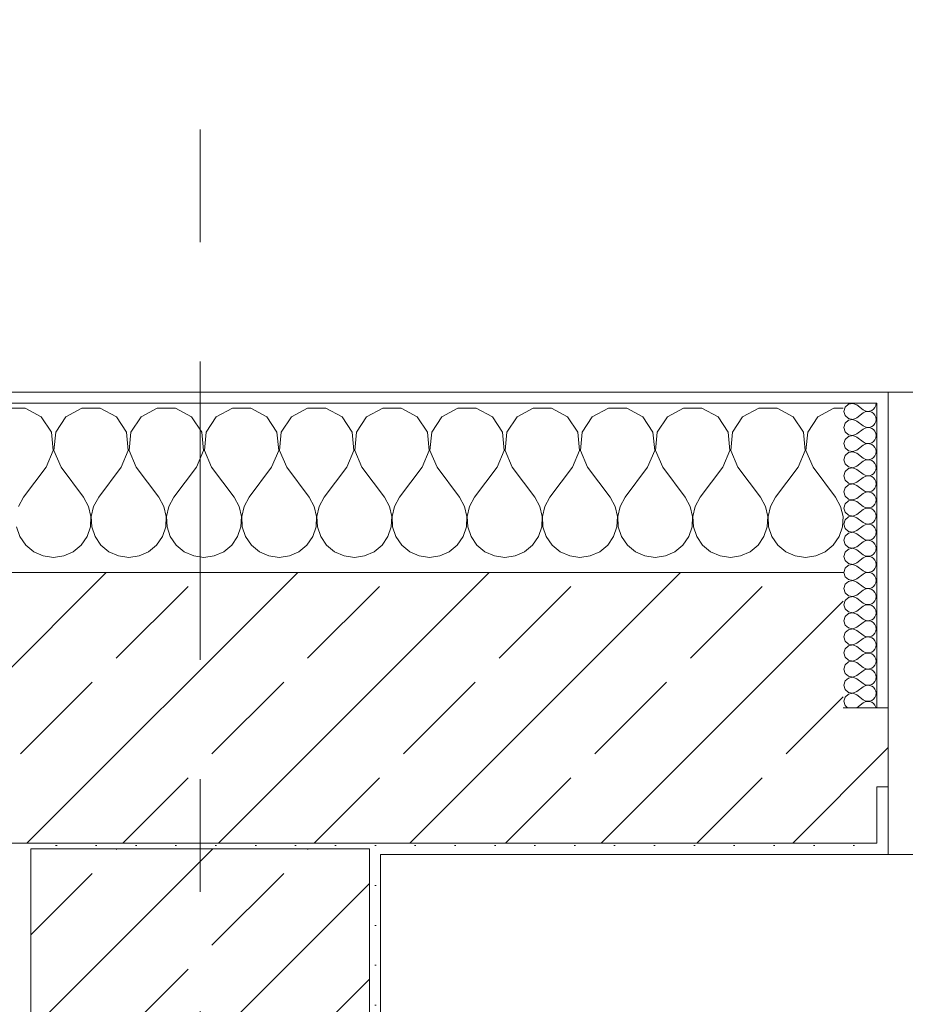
# Model space of a CAD drawing. Header units: metres. Extents: x -3.6 to 84.5, y -11 to 16.8.
# Tile 101 of 228: x 18.37 to 19.155, y 13.312 to 14.185. Entities that reach past the tile are written whole.
import ezdxf

# ---------------------------------------------------------------- set-up
doc = ezdxf.new("R2010")
doc.units = ezdxf.units.M
doc.header["$MEASUREMENT"] = 0
doc.linetypes.add('Strichlinie doppelt', pattern=[0.546806, 0.264583, -0.105833, 0.070556, -0.105833])
for name, color, linetype in [('451 - Universal.Achsen Raster', 7, 'Continuous'), ('604 - Struktur.Wand Aussen', 7, 'Continuous'), ('607 - Struktur.Stütze', 7, 'Continuous')]:
    doc.layers.add(name, color=color, linetype=linetype)
pattern_1 = [(45, (0, 0), (-0.0848528, 0.0848528), []), (45, (-0.04243, 0.04243), (-0.0848528, 0.0848528), [0.09, -0.03])]
pattern_2 = [(45, (0, 0), (-0.01767767, 0.01767767), [0, -0.025])]
pattern_3 = [(0, (0, 0), (0, 0.08660254), [0, -0.05]), (0, (0.025, 0.0433), (0, 0.08660254), [0, -0.05])]

# ---------------------------------------------------------------- blocks, each defined once
blk = doc.blocks.new('*X21')
at = {"layer": '604 - Struktur.Wand Aussen', "color": 7, "linetype": 'Continuous', "lineweight": 5}
for p, q in [((18.37479, 13.84066), (18.35855, 13.84066)), ((18.3891, 13.83299), (18.37479, 13.84066)), ((18.39808, 13.81947), (18.3891, 13.83299)), ((18.4109, 13.83299), (18.40192, 13.81947)), ((18.42521, 13.84066), (18.4109, 13.83299)), ((18.44145, 13.84066), (18.42521, 13.84066)), ((18.45576, 13.83299), (18.44145, 13.84066)), ((18.46475, 13.81947), (18.45576, 13.83299)), ((18.47757, 13.83299), (18.46858, 13.81947)), ((18.49188, 13.84066), (18.47757, 13.83299)), ((18.50812, 13.84066), (18.49188, 13.84066)), ((18.52243, 13.83299), (18.50812, 13.84066)), ((18.53142, 13.81947), (18.52243, 13.83299)), ((18.54424, 13.83299), (18.53525, 13.81947)), ((18.55855, 13.84066), (18.54424, 13.83299)), ((18.57479, 13.84066), (18.55855, 13.84066)), ((18.5891, 13.83299), (18.57479, 13.84066)), ((18.59808, 13.81947), (18.5891, 13.83299)), ((18.6109, 13.83299), (18.60192, 13.81947)), ((18.62521, 13.84066), (18.6109, 13.83299)), ((18.64145, 13.84066), (18.62521, 13.84066)), ((18.65576, 13.83299), (18.64145, 13.84066)), ((18.66475, 13.81947), (18.65576, 13.83299)), ((18.67757, 13.83299), (18.66858, 13.81947)), ((18.69188, 13.84066), (18.67757, 13.83299)), ((18.70812, 13.84066), (18.69188, 13.84066)), ((18.72243, 13.83299), (18.70812, 13.84066)), ((18.73142, 13.81947), (18.72243, 13.83299)), ((18.74424, 13.83299), (18.73525, 13.81947)), ((18.75855, 13.84066), (18.74424, 13.83299)), ((18.77479, 13.84066), (18.75855, 13.84066)), ((18.7891, 13.83299), (18.77479, 13.84066)), ((18.79808, 13.81947), (18.7891, 13.83299)), ((18.8109, 13.83299), (18.80192, 13.81947)), ((18.82521, 13.84066), (18.8109, 13.83299)), ((18.84145, 13.84066), (18.82521, 13.84066)), ((18.85576, 13.83299), (18.84145, 13.84066)), ((18.86475, 13.81947), (18.85576, 13.83299)), ((18.87757, 13.83299), (18.86858, 13.81947)), ((18.89188, 13.84066), (18.87757, 13.83299)), ((18.90812, 13.84066), (18.89188, 13.84066)), ((18.92243, 13.83299), (18.90812, 13.84066)), ((18.93142, 13.81947), (18.92243, 13.83299)), ((18.94424, 13.83299), (18.93525, 13.81947)), ((18.95855, 13.84066), (18.94424, 13.83299)), ((18.97479, 13.84066), (18.95855, 13.84066)), ((18.9891, 13.83299), (18.97479, 13.84066)), ((18.99808, 13.81947), (18.9891, 13.83299)), ((19.0109, 13.83299), (19.00192, 13.81947)), ((19.02521, 13.84066), (19.0109, 13.83299)), ((19.04145, 13.84066), (19.02521, 13.84066)), ((19.05576, 13.83299), (19.04145, 13.84066)), ((19.06475, 13.81947), (19.05576, 13.83299)), ((19.07757, 13.83299), (19.06858, 13.81947)), ((19.09188, 13.84066), (19.07757, 13.83299)), ((19.1, 13.84066), (19.09188, 13.84066)), ((18.39962, 13.8033), (18.39808, 13.81947)), ((18.40192, 13.81947), (18.40038, 13.8033)), ((18.46629, 13.8033), (18.46475, 13.81947)), ((18.46858, 13.81947), (18.46705, 13.8033)), ((18.53295, 13.8033), (18.53142, 13.81947)), ((18.53525, 13.81947), (18.53371, 13.8033)), ((18.59962, 13.8033), (18.59808, 13.81947)), ((18.60192, 13.81947), (18.60038, 13.8033)), ((18.66629, 13.8033), (18.66475, 13.81947)), ((18.66858, 13.81947), (18.66705, 13.8033)), ((18.73295, 13.8033), (18.73142, 13.81947)), ((18.73525, 13.81947), (18.73371, 13.8033)), ((18.79962, 13.8033), (18.79808, 13.81947)), ((18.80192, 13.81947), (18.80038, 13.8033)), ((18.86629, 13.8033), (18.86475, 13.81947)), ((18.86858, 13.81947), (18.86705, 13.8033)), ((18.93295, 13.8033), (18.93142, 13.81947)), ((18.93525, 13.81947), (18.93371, 13.8033)), ((18.99962, 13.8033), (18.99808, 13.81947)), ((19.00192, 13.81947), (19.00038, 13.8033)), ((19.06629, 13.8033), (19.06475, 13.81947)), ((19.06858, 13.81947), (19.06705, 13.8033)), ((18.39333, 13.78833), (18.39962, 13.8033)), ((18.40038, 13.8033), (18.40667, 13.78833)), ((18.46, 13.78833), (18.46629, 13.8033)), ((18.46705, 13.8033), (18.47333, 13.78833)), ((18.52667, 13.78833), (18.53295, 13.8033)), ((18.53371, 13.8033), (18.54, 13.78833)), ((18.59333, 13.78833), (18.59962, 13.8033)), ((18.60038, 13.8033), (18.60667, 13.78833)), ((18.66, 13.78833), (18.66629, 13.8033)), ((18.66705, 13.8033), (18.67333, 13.78833)), ((18.72667, 13.78833), (18.73295, 13.8033)), ((18.73371, 13.8033), (18.74, 13.78833)), ((18.79333, 13.78833), (18.79962, 13.8033)), ((18.80038, 13.8033), (18.80667, 13.78833)), ((18.86, 13.78833), (18.86629, 13.8033)), ((18.86705, 13.8033), (18.87333, 13.78833)), ((18.92667, 13.78833), (18.93295, 13.8033)), ((18.93371, 13.8033), (18.94, 13.78833)), ((18.99333, 13.78833), (18.99962, 13.8033)), ((19.00038, 13.8033), (19.00667, 13.78833)), ((19.06, 13.78833), (19.06629, 13.8033)), ((19.06705, 13.8033), (19.07333, 13.78833)), ((18.39333, 13.78833), (18.37333, 13.76167)), ((18.40667, 13.78833), (18.42667, 13.76167)), ((18.46, 13.78833), (18.44, 13.76167)), ((18.47333, 13.78833), (18.49333, 13.76167)), ((18.52667, 13.78833), (18.50667, 13.76167)), ((18.54, 13.78833), (18.56, 13.76167)), ((18.59333, 13.78833), (18.57333, 13.76167)), ((18.60667, 13.78833), (18.62667, 13.76167)), ((18.66, 13.78833), (18.64, 13.76167)), ((18.67333, 13.78833), (18.69333, 13.76167)), ((18.72667, 13.78833), (18.70667, 13.76167)), ((18.74, 13.78833), (18.76, 13.76167)), ((18.79333, 13.78833), (18.77333, 13.76167)), ((18.80667, 13.78833), (18.82667, 13.76167)), ((18.86, 13.78833), (18.84, 13.76167)), ((18.87333, 13.78833), (18.89333, 13.76167)), ((18.92667, 13.78833), (18.90667, 13.76167)), ((18.94, 13.78833), (18.96, 13.76167)), ((18.99333, 13.78833), (18.97333, 13.76167)), ((19.00667, 13.78833), (19.02667, 13.76167)), ((19.06, 13.78833), (19.04, 13.76167)), ((19.07333, 13.78833), (19.09333, 13.76167)), ((18.37333, 13.76167), (18.36888, 13.75362)), ((18.43112, 13.75362), (18.42667, 13.76167)), ((18.44, 13.76167), (18.43555, 13.75362)), ((18.49778, 13.75362), (18.49333, 13.76167)), ((18.50667, 13.76167), (18.50222, 13.75362)), ((18.56445, 13.75362), (18.56, 13.76167)), ((18.57333, 13.76167), (18.56888, 13.75362)), ((18.63112, 13.75362), (18.62667, 13.76167)), ((18.64, 13.76167), (18.63555, 13.75362)), ((18.69778, 13.75362), (18.69333, 13.76167)), ((18.70667, 13.76167), (18.70222, 13.75362)), ((18.76445, 13.75362), (18.76, 13.76167)), ((18.77333, 13.76167), (18.76888, 13.75362)), ((18.83112, 13.75362), (18.82667, 13.76167)), ((18.84, 13.76167), (18.83555, 13.75362)), ((18.89778, 13.75362), (18.89333, 13.76167)), ((18.90667, 13.76167), (18.90222, 13.75362)), ((18.96445, 13.75362), (18.96, 13.76167)), ((18.97333, 13.76167), (18.96888, 13.75362)), ((19.03112, 13.75362), (19.02667, 13.76167)), ((19.04, 13.76167), (19.03555, 13.75362)), ((19.09778, 13.75362), (19.09333, 13.76167)), ((18.4332, 13.74466), (18.43112, 13.75362)), ((18.43555, 13.75362), (18.43347, 13.74466)), ((18.49987, 13.74466), (18.49778, 13.75362)), ((18.50222, 13.75362), (18.50013, 13.74466)), ((18.56653, 13.74466), (18.56445, 13.75362)), ((18.56888, 13.75362), (18.5668, 13.74466)), ((18.6332, 13.74466), (18.63112, 13.75362)), ((18.63555, 13.75362), (18.63347, 13.74466)), ((18.69987, 13.74466), (18.69778, 13.75362)), ((18.70222, 13.75362), (18.70013, 13.74466)), ((18.76653, 13.74466), (18.76445, 13.75362)), ((18.76888, 13.75362), (18.7668, 13.74466)), ((18.8332, 13.74466), (18.83112, 13.75362)), ((18.83555, 13.75362), (18.83347, 13.74466)), ((18.89987, 13.74466), (18.89778, 13.75362)), ((18.90222, 13.75362), (18.90013, 13.74466)), ((18.96653, 13.74466), (18.96445, 13.75362)), ((18.96888, 13.75362), (18.9668, 13.74466)), ((19.0332, 13.74466), (19.03112, 13.75362)), ((19.03555, 13.75362), (19.03347, 13.74466)), ((19.09987, 13.74466), (19.09778, 13.75362)), ((18.43275, 13.73547), (18.4332, 13.74466)), ((18.43347, 13.74466), (18.43391, 13.73547)), ((18.49942, 13.73547), (18.49987, 13.74466)), ((18.50013, 13.74466), (18.50058, 13.73547)), ((18.56609, 13.73547), (18.56653, 13.74466)), ((18.5668, 13.74466), (18.56725, 13.73547)), ((18.63275, 13.73547), (18.6332, 13.74466)), ((18.63347, 13.74466), (18.63391, 13.73547)), ((18.69942, 13.73547), (18.69987, 13.74466)), ((18.70013, 13.74466), (18.70058, 13.73547)), ((18.76609, 13.73547), (18.76653, 13.74466)), ((18.7668, 13.74466), (18.76725, 13.73547)), ((18.83275, 13.73547), (18.8332, 13.74466)), ((18.83347, 13.74466), (18.83391, 13.73547)), ((18.89942, 13.73547), (18.89987, 13.74466)), ((18.90013, 13.74466), (18.90058, 13.73547)), ((18.96609, 13.73547), (18.96653, 13.74466)), ((18.9668, 13.74466), (18.96725, 13.73547)), ((19.03275, 13.73547), (19.0332, 13.74466)), ((19.03347, 13.74466), (19.03391, 13.73547)), ((19.09942, 13.73547), (19.09987, 13.74466)), ((18.36725, 13.73547), (18.37019, 13.72676)), ((18.42981, 13.72676), (18.43275, 13.73547)), ((18.43391, 13.73547), (18.43685, 13.72676)), ((18.49648, 13.72676), (18.49942, 13.73547)), ((18.50058, 13.73547), (18.50352, 13.72676)), ((18.56315, 13.72676), (18.56609, 13.73547)), ((18.56725, 13.73547), (18.57019, 13.72676)), ((18.62981, 13.72676), (18.63275, 13.73547)), ((18.63391, 13.73547), (18.63685, 13.72676)), ((18.69648, 13.72676), (18.69942, 13.73547)), ((18.70058, 13.73547), (18.70352, 13.72676)), ((18.76315, 13.72676), (18.76609, 13.73547)), ((18.76725, 13.73547), (18.77019, 13.72676)), ((18.82981, 13.72676), (18.83275, 13.73547)), ((18.83391, 13.73547), (18.83685, 13.72676)), ((18.89648, 13.72676), (18.89942, 13.73547)), ((18.90058, 13.73547), (18.90352, 13.72676)), ((18.96315, 13.72676), (18.96609, 13.73547)), ((18.96725, 13.73547), (18.97019, 13.72676)), ((19.02981, 13.72676), (19.03275, 13.73547)), ((19.03391, 13.73547), (19.03685, 13.72676)), ((19.09648, 13.72676), (19.09942, 13.73547)), ((18.37019, 13.72676), (18.37539, 13.71918)), ((18.37539, 13.71918), (18.38248, 13.71331)), ((18.41752, 13.71331), (18.42461, 13.71918)), ((18.42461, 13.71918), (18.42981, 13.72676)), ((18.43685, 13.72676), (18.44206, 13.71918)), ((18.44206, 13.71918), (18.44914, 13.71331)), ((18.48419, 13.71331), (18.49127, 13.71918)), ((18.49127, 13.71918), (18.49648, 13.72676)), ((18.50352, 13.72676), (18.50873, 13.71918)), ((18.50873, 13.71918), (18.51581, 13.71331)), ((18.55086, 13.71331), (18.55794, 13.71918)), ((18.55794, 13.71918), (18.56315, 13.72676)), ((18.57019, 13.72676), (18.57539, 13.71918)), ((18.57539, 13.71918), (18.58248, 13.71331)), ((18.61752, 13.71331), (18.62461, 13.71918)), ((18.62461, 13.71918), (18.62981, 13.72676)), ((18.63685, 13.72676), (18.64206, 13.71918)), ((18.64206, 13.71918), (18.64914, 13.71331)), ((18.68419, 13.71331), (18.69127, 13.71918)), ((18.69127, 13.71918), (18.69648, 13.72676)), ((18.70352, 13.72676), (18.70873, 13.71918)), ((18.70873, 13.71918), (18.71581, 13.71331)), ((18.75086, 13.71331), (18.75794, 13.71918)), ((18.75794, 13.71918), (18.76315, 13.72676)), ((18.77019, 13.72676), (18.77539, 13.71918)), ((18.77539, 13.71918), (18.78248, 13.71331)), ((18.81752, 13.71331), (18.82461, 13.71918)), ((18.82461, 13.71918), (18.82981, 13.72676)), ((18.83685, 13.72676), (18.84206, 13.71918)), ((18.84206, 13.71918), (18.84914, 13.71331)), ((18.88419, 13.71331), (18.89127, 13.71918)), ((18.89127, 13.71918), (18.89648, 13.72676)), ((18.90352, 13.72676), (18.90873, 13.71918)), ((18.90873, 13.71918), (18.91581, 13.71331)), ((18.95086, 13.71331), (18.95794, 13.71918)), ((18.95794, 13.71918), (18.96315, 13.72676)), ((18.97019, 13.72676), (18.97539, 13.71918)), ((18.97539, 13.71918), (18.98248, 13.71331)), ((19.01752, 13.71331), (19.02461, 13.71918)), ((19.02461, 13.71918), (19.02981, 13.72676)), ((19.03685, 13.72676), (19.04206, 13.71918)), ((19.04206, 13.71918), (19.04914, 13.71331)), ((19.08419, 13.71331), (19.09127, 13.71918)), ((19.09127, 13.71918), (19.09648, 13.72676)), ((18.38248, 13.71331), (18.39089, 13.7096)), ((18.40911, 13.7096), (18.41752, 13.71331)), ((18.44914, 13.71331), (18.45756, 13.7096)), ((18.47578, 13.7096), (18.48419, 13.71331)), ((18.51581, 13.71331), (18.52422, 13.7096)), ((18.54244, 13.7096), (18.55086, 13.71331)), ((18.58248, 13.71331), (18.59089, 13.7096)), ((18.60911, 13.7096), (18.61752, 13.71331)), ((18.64914, 13.71331), (18.65756, 13.7096)), ((18.67578, 13.7096), (18.68419, 13.71331)), ((18.71581, 13.71331), (18.72422, 13.7096)), ((18.74244, 13.7096), (18.75086, 13.71331)), ((18.78248, 13.71331), (18.79089, 13.7096)), ((18.80911, 13.7096), (18.81752, 13.71331)), ((18.84914, 13.71331), (18.85756, 13.7096)), ((18.87578, 13.7096), (18.88419, 13.71331)), ((18.91581, 13.71331), (18.92422, 13.7096)), ((18.94244, 13.7096), (18.95086, 13.71331)), ((18.98248, 13.71331), (18.99089, 13.7096)), ((19.00911, 13.7096), (19.01752, 13.71331)), ((19.04914, 13.71331), (19.05756, 13.7096)), ((19.07578, 13.7096), (19.08419, 13.71331)), ((18.39089, 13.7096), (18.4, 13.70833)), ((18.4, 13.70833), (18.40911, 13.7096)), ((18.45756, 13.7096), (18.46667, 13.70833)), ((18.46667, 13.70833), (18.47578, 13.7096)), ((18.52422, 13.7096), (18.53333, 13.70833)), ((18.53333, 13.70833), (18.54244, 13.7096)), ((18.59089, 13.7096), (18.6, 13.70833)), ((18.6, 13.70833), (18.60911, 13.7096)), ((18.65756, 13.7096), (18.66667, 13.70833)), ((18.66667, 13.70833), (18.67578, 13.7096)), ((18.72422, 13.7096), (18.73333, 13.70833)), ((18.73333, 13.70833), (18.74244, 13.7096)), ((18.79089, 13.7096), (18.8, 13.70833)), ((18.8, 13.70833), (18.80911, 13.7096)), ((18.85756, 13.7096), (18.86667, 13.70833)), ((18.86667, 13.70833), (18.87578, 13.7096)), ((18.92422, 13.7096), (18.93333, 13.70833)), ((18.93333, 13.70833), (18.94244, 13.7096)), ((18.99089, 13.7096), (19, 13.70833)), ((19, 13.70833), (19.00911, 13.7096)), ((19.05756, 13.7096), (19.06667, 13.70833)), ((19.06667, 13.70833), (19.07578, 13.7096))]:
    blk.add_line(p, q, dxfattribs=at)
blk = doc.blocks.new('*X44')
at = {"layer": '604 - Struktur.Wand Aussen', "color": 7, "linetype": 'Continuous', "lineweight": 5}
for p, q in [((19.10178, 13.84161), (19.10071, 13.83786)), ((19.10466, 13.84425), (19.10178, 13.84161)), ((19.1085, 13.84497), (19.10466, 13.84425)), ((19.11214, 13.84357), (19.1085, 13.84497)), ((19.11214, 13.84357), (19.11786, 13.83929)), ((19.12696, 13.83973), (19.12822, 13.84124)), ((19.12822, 13.84124), (19.12901, 13.84305)), ((19.12901, 13.84305), (19.12929, 13.845)), ((19.10071, 13.83786), (19.10178, 13.8341)), ((19.10178, 13.8341), (19.10466, 13.83147)), ((19.11214, 13.83214), (19.11786, 13.83643)), ((19.11786, 13.83929), (19.11958, 13.83833)), ((19.11958, 13.83738), (19.11786, 13.83643)), ((19.11958, 13.83833), (19.1215, 13.83789)), ((19.1215, 13.83783), (19.11958, 13.83738)), ((19.1215, 13.83789), (19.12347, 13.83798)), ((19.12347, 13.83773), (19.1215, 13.83783)), ((19.12347, 13.83798), (19.12534, 13.83861)), ((19.12534, 13.8371), (19.12347, 13.83773)), ((19.12534, 13.83861), (19.12696, 13.83973)), ((19.12696, 13.83599), (19.12534, 13.8371)), ((19.12822, 13.83447), (19.12696, 13.83599)), ((19.12901, 13.83267), (19.12822, 13.83447)), ((19.12929, 13.83071), (19.12901, 13.83267)), ((19.10178, 13.82733), (19.10071, 13.82357)), ((19.10466, 13.82996), (19.10178, 13.82733)), ((19.10466, 13.83147), (19.1085, 13.83074)), ((19.1085, 13.83069), (19.10466, 13.82996)), ((19.1085, 13.83074), (19.11214, 13.83214)), ((19.11214, 13.82929), (19.1085, 13.83069)), ((19.11214, 13.82929), (19.11786, 13.825)), ((19.11786, 13.825), (19.11958, 13.82405)), ((19.11958, 13.82405), (19.1215, 13.8236)), ((19.1215, 13.8236), (19.12347, 13.8237)), ((19.12347, 13.8237), (19.12534, 13.82433)), ((19.12534, 13.82433), (19.12696, 13.82544)), ((19.12696, 13.82544), (19.12822, 13.82696)), ((19.12822, 13.82696), (19.12901, 13.82876)), ((19.12901, 13.82876), (19.12929, 13.83071)), ((19.10071, 13.82357), (19.10178, 13.81982)), ((19.10178, 13.81982), (19.10466, 13.81718)), ((19.10466, 13.81567), (19.10178, 13.81304)), ((19.10466, 13.81718), (19.1085, 13.81646)), ((19.1085, 13.8164), (19.10466, 13.81567)), ((19.1085, 13.81646), (19.11214, 13.81786)), ((19.11214, 13.815), (19.1085, 13.8164)), ((19.11214, 13.81786), (19.11786, 13.82214)), ((19.11214, 13.815), (19.11786, 13.81071)), ((19.11958, 13.8231), (19.11786, 13.82214)), ((19.1215, 13.82354), (19.11958, 13.8231)), ((19.12347, 13.82345), (19.1215, 13.82354)), ((19.12534, 13.82282), (19.12347, 13.82345)), ((19.12696, 13.8217), (19.12534, 13.82282)), ((19.12822, 13.82018), (19.12696, 13.8217)), ((19.12901, 13.81838), (19.12822, 13.82018)), ((19.12929, 13.81643), (19.12901, 13.81838)), ((19.12901, 13.81448), (19.12929, 13.81643)), ((19.10178, 13.81304), (19.10071, 13.80929)), ((19.10071, 13.80929), (19.10178, 13.80553)), ((19.11214, 13.80357), (19.11786, 13.80786)), ((19.11786, 13.81071), (19.11958, 13.80976)), ((19.11958, 13.80881), (19.11786, 13.80786)), ((19.11958, 13.80976), (19.1215, 13.80931)), ((19.1215, 13.80926), (19.11958, 13.80881)), ((19.1215, 13.80931), (19.12347, 13.80941)), ((19.12347, 13.80916), (19.1215, 13.80926)), ((19.12347, 13.80941), (19.12534, 13.81004)), ((19.12534, 13.80853), (19.12347, 13.80916)), ((19.12534, 13.81004), (19.12696, 13.81116)), ((19.12696, 13.80742), (19.12534, 13.80853)), ((19.12696, 13.81116), (19.12822, 13.81267)), ((19.12822, 13.8059), (19.12696, 13.80742)), ((19.12822, 13.81267), (19.12901, 13.81448)), ((19.10178, 13.79876), (19.10071, 13.795)), ((19.10178, 13.80553), (19.10466, 13.8029)), ((19.10466, 13.80139), (19.10178, 13.79876)), ((19.10466, 13.8029), (19.1085, 13.80217)), ((19.1085, 13.80211), (19.10466, 13.80139)), ((19.1085, 13.80217), (19.11214, 13.80357)), ((19.11214, 13.80071), (19.1085, 13.80211)), ((19.11214, 13.80071), (19.11786, 13.79643)), ((19.12696, 13.79687), (19.12822, 13.79839)), ((19.12901, 13.80409), (19.12822, 13.8059)), ((19.12822, 13.79839), (19.12901, 13.80019)), ((19.12929, 13.80214), (19.12901, 13.80409)), ((19.12901, 13.80019), (19.12929, 13.80214)), ((19.10071, 13.795), (19.10178, 13.79124)), ((19.10178, 13.79124), (19.10466, 13.78861)), ((19.1085, 13.78789), (19.11214, 13.78929)), ((19.11214, 13.78929), (19.11786, 13.79357)), ((19.11786, 13.79643), (19.11958, 13.79547)), ((19.11958, 13.79453), (19.11786, 13.79357)), ((19.11958, 13.79547), (19.1215, 13.79503)), ((19.1215, 13.79497), (19.11958, 13.79453)), ((19.1215, 13.79503), (19.12347, 13.79512)), ((19.12347, 13.79488), (19.1215, 13.79497)), ((19.12347, 13.79512), (19.12534, 13.79575)), ((19.12534, 13.79425), (19.12347, 13.79488)), ((19.12534, 13.79575), (19.12696, 13.79687)), ((19.12696, 13.79313), (19.12534, 13.79425)), ((19.12822, 13.79161), (19.12696, 13.79313)), ((19.12901, 13.78981), (19.12822, 13.79161)), ((19.12929, 13.78786), (19.12901, 13.78981)), ((19.10178, 13.78447), (19.10071, 13.78071)), ((19.10071, 13.78071), (19.10178, 13.77696)), ((19.10466, 13.7871), (19.10178, 13.78447)), ((19.10466, 13.78861), (19.1085, 13.78789)), ((19.1085, 13.78783), (19.10466, 13.7871)), ((19.11214, 13.78643), (19.1085, 13.78783)), ((19.11214, 13.78643), (19.11786, 13.78214)), ((19.11786, 13.78214), (19.11958, 13.78119)), ((19.11958, 13.78024), (19.11786, 13.77929)), ((19.11958, 13.78119), (19.1215, 13.78074)), ((19.1215, 13.78069), (19.11958, 13.78024)), ((19.1215, 13.78074), (19.12347, 13.78084)), ((19.12347, 13.78059), (19.1215, 13.78069)), ((19.12347, 13.78084), (19.12534, 13.78147)), ((19.12534, 13.77996), (19.12347, 13.78059)), ((19.12534, 13.78147), (19.12696, 13.78258)), ((19.12696, 13.77884), (19.12534, 13.77996)), ((19.12696, 13.78258), (19.12822, 13.7841)), ((19.12822, 13.7841), (19.12901, 13.78591)), ((19.12901, 13.78591), (19.12929, 13.78786)), ((19.10178, 13.77696), (19.10466, 13.77433)), ((19.10466, 13.77282), (19.10178, 13.77018)), ((19.10466, 13.77433), (19.1085, 13.7736)), ((19.1085, 13.77354), (19.10466, 13.77282)), ((19.1085, 13.7736), (19.11214, 13.775)), ((19.11214, 13.77214), (19.1085, 13.77354)), ((19.11214, 13.775), (19.11786, 13.77929)), ((19.11214, 13.77214), (19.11786, 13.76786)), ((19.12822, 13.77733), (19.12696, 13.77884)), ((19.12901, 13.77552), (19.12822, 13.77733)), ((19.12822, 13.76982), (19.12901, 13.77162)), ((19.12929, 13.77357), (19.12901, 13.77552)), ((19.12901, 13.77162), (19.12929, 13.77357)), ((19.10178, 13.77018), (19.10071, 13.76643)), ((19.10071, 13.76643), (19.10178, 13.76267)), ((19.10178, 13.76267), (19.10466, 13.76004)), ((19.11214, 13.76071), (19.11786, 13.765)), ((19.11786, 13.76786), (19.11958, 13.7669)), ((19.11958, 13.76595), (19.11786, 13.765)), ((19.11958, 13.7669), (19.1215, 13.76646)), ((19.1215, 13.7664), (19.11958, 13.76595)), ((19.1215, 13.76646), (19.12347, 13.76655)), ((19.12347, 13.7663), (19.1215, 13.7664)), ((19.12347, 13.76655), (19.12534, 13.76718)), ((19.12534, 13.76567), (19.12347, 13.7663)), ((19.12534, 13.76718), (19.12696, 13.7683)), ((19.12696, 13.76456), (19.12534, 13.76567)), ((19.12696, 13.7683), (19.12822, 13.76982)), ((19.12822, 13.76304), (19.12696, 13.76456)), ((19.12901, 13.76124), (19.12822, 13.76304)), ((19.10178, 13.7559), (19.10071, 13.75214)), ((19.10466, 13.75853), (19.10178, 13.7559)), ((19.10466, 13.76004), (19.1085, 13.75931)), ((19.1085, 13.75926), (19.10466, 13.75853)), ((19.1085, 13.75931), (19.11214, 13.76071)), ((19.11214, 13.75786), (19.1085, 13.75926)), ((19.11214, 13.75786), (19.11786, 13.75357)), ((19.12534, 13.7529), (19.12696, 13.75401)), ((19.12696, 13.75401), (19.12822, 13.75553)), ((19.12822, 13.75553), (19.12901, 13.75733)), ((19.12929, 13.75929), (19.12901, 13.76124)), ((19.12901, 13.75733), (19.12929, 13.75929)), ((19.10071, 13.75214), (19.10178, 13.74839)), ((19.10178, 13.74839), (19.10466, 13.74575)), ((19.10466, 13.74575), (19.1085, 13.74503)), ((19.1085, 13.74503), (19.11214, 13.74643)), ((19.11214, 13.74643), (19.11786, 13.75071)), ((19.11786, 13.75357), (19.11958, 13.75262)), ((19.11958, 13.75167), (19.11786, 13.75071)), ((19.11958, 13.75262), (19.1215, 13.75217)), ((19.1215, 13.75211), (19.11958, 13.75167)), ((19.1215, 13.75217), (19.12347, 13.75227)), ((19.12347, 13.75202), (19.1215, 13.75211)), ((19.12347, 13.75227), (19.12534, 13.7529)), ((19.12534, 13.75139), (19.12347, 13.75202)), ((19.12696, 13.75027), (19.12534, 13.75139)), ((19.12822, 13.74876), (19.12696, 13.75027)), ((19.12901, 13.74695), (19.12822, 13.74876)), ((19.12929, 13.745), (19.12901, 13.74695)), ((19.12901, 13.74305), (19.12929, 13.745)), ((19.10178, 13.74161), (19.10071, 13.73786)), ((19.10071, 13.73786), (19.10178, 13.7341)), ((19.10466, 13.74425), (19.10178, 13.74161)), ((19.1085, 13.74497), (19.10466, 13.74425)), ((19.11214, 13.74357), (19.1085, 13.74497)), ((19.11214, 13.74357), (19.11786, 13.73929)), ((19.11214, 13.73214), (19.11786, 13.73643)), ((19.11786, 13.73929), (19.11958, 13.73833)), ((19.11958, 13.73738), (19.11786, 13.73643)), ((19.11958, 13.73833), (19.1215, 13.73789)), ((19.1215, 13.73783), (19.11958, 13.73738)), ((19.1215, 13.73789), (19.12347, 13.73798)), ((19.12347, 13.73773), (19.1215, 13.73783)), ((19.12347, 13.73798), (19.12534, 13.73861)), ((19.12534, 13.7371), (19.12347, 13.73773)), ((19.12534, 13.73861), (19.12696, 13.73973)), ((19.12696, 13.73599), (19.12534, 13.7371)), ((19.12696, 13.73973), (19.12822, 13.74124)), ((19.12822, 13.74124), (19.12901, 13.74305)), ((19.10178, 13.7341), (19.10466, 13.73147)), ((19.10466, 13.72996), (19.10178, 13.72733)), ((19.10466, 13.73147), (19.1085, 13.73074)), ((19.1085, 13.73069), (19.10466, 13.72996)), ((19.1085, 13.73074), (19.11214, 13.73214)), ((19.11214, 13.72929), (19.1085, 13.73069)), ((19.11214, 13.72929), (19.11786, 13.725)), ((19.12822, 13.73447), (19.12696, 13.73599)), ((19.12901, 13.73267), (19.12822, 13.73447)), ((19.12822, 13.72696), (19.12901, 13.72876)), ((19.12929, 13.73071), (19.12901, 13.73267)), ((19.12901, 13.72876), (19.12929, 13.73071)), ((19.10178, 13.72733), (19.10071, 13.72357)), ((19.10071, 13.72357), (19.10178, 13.71982)), ((19.10178, 13.71982), (19.10466, 13.71718)), ((19.11214, 13.71786), (19.11786, 13.72214)), ((19.11786, 13.725), (19.11958, 13.72405)), ((19.11958, 13.7231), (19.11786, 13.72214)), ((19.11958, 13.72405), (19.1215, 13.7236)), ((19.1215, 13.72354), (19.11958, 13.7231)), ((19.1215, 13.7236), (19.12347, 13.7237)), ((19.12347, 13.72345), (19.1215, 13.72354)), ((19.12347, 13.7237), (19.12534, 13.72433)), ((19.12534, 13.72282), (19.12347, 13.72345)), ((19.12534, 13.72433), (19.12696, 13.72544)), ((19.12696, 13.7217), (19.12534, 13.72282)), ((19.12696, 13.72544), (19.12822, 13.72696)), ((19.12822, 13.72018), (19.12696, 13.7217)), ((19.12901, 13.71838), (19.12822, 13.72018)), ((19.10178, 13.71304), (19.10071, 13.70929)), ((19.10466, 13.71567), (19.10178, 13.71304)), ((19.10466, 13.71718), (19.1085, 13.71646)), ((19.1085, 13.7164), (19.10466, 13.71567)), ((19.1085, 13.71646), (19.11214, 13.71786)), ((19.11214, 13.715), (19.1085, 13.7164)), ((19.11214, 13.715), (19.11786, 13.71071)), ((19.11786, 13.71071), (19.11958, 13.70976)), ((19.12534, 13.71004), (19.12696, 13.71116)), ((19.12696, 13.71116), (19.12822, 13.71267)), ((19.12822, 13.71267), (19.12901, 13.71448)), ((19.12929, 13.71643), (19.12901, 13.71838)), ((19.12901, 13.71448), (19.12929, 13.71643)), ((19.10071, 13.70929), (19.10178, 13.70553)), ((19.10178, 13.70553), (19.10466, 13.7029)), ((19.10466, 13.70139), (19.10178, 13.69876)), ((19.10466, 13.7029), (19.1085, 13.70217)), ((19.1085, 13.70211), (19.10466, 13.70139)), ((19.1085, 13.70217), (19.11214, 13.70357)), ((19.11214, 13.70071), (19.1085, 13.70211)), ((19.11214, 13.70357), (19.11786, 13.70786)), ((19.11958, 13.70881), (19.11786, 13.70786)), ((19.11958, 13.70976), (19.1215, 13.70931)), ((19.1215, 13.70926), (19.11958, 13.70881)), ((19.1215, 13.70931), (19.12347, 13.70941)), ((19.12347, 13.70916), (19.1215, 13.70926)), ((19.12347, 13.70941), (19.12534, 13.71004)), ((19.12534, 13.70853), (19.12347, 13.70916)), ((19.12696, 13.70742), (19.12534, 13.70853)), ((19.12822, 13.7059), (19.12696, 13.70742)), ((19.12901, 13.70409), (19.12822, 13.7059)), ((19.12929, 13.70214), (19.12901, 13.70409)), ((19.12901, 13.70019), (19.12929, 13.70214)), ((19.10178, 13.69876), (19.10071, 13.695)), ((19.10071, 13.695), (19.10178, 13.69124)), ((19.11214, 13.70071), (19.11786, 13.69643)), ((19.11214, 13.68929), (19.11786, 13.69357)), ((19.11786, 13.69643), (19.11958, 13.69547)), ((19.11958, 13.69453), (19.11786, 13.69357)), ((19.11958, 13.69547), (19.1215, 13.69503)), ((19.1215, 13.69497), (19.11958, 13.69453)), ((19.1215, 13.69503), (19.12347, 13.69512)), ((19.12347, 13.69488), (19.1215, 13.69497)), ((19.12347, 13.69512), (19.12534, 13.69575)), ((19.12534, 13.69425), (19.12347, 13.69488)), ((19.12534, 13.69575), (19.12696, 13.69687)), ((19.12696, 13.69313), (19.12534, 13.69425)), ((19.12696, 13.69687), (19.12822, 13.69839)), ((19.12822, 13.69161), (19.12696, 13.69313)), ((19.12822, 13.69839), (19.12901, 13.70019)), ((19.10178, 13.68447), (19.10071, 13.68071)), ((19.10178, 13.69124), (19.10466, 13.68861)), ((19.10466, 13.6871), (19.10178, 13.68447)), ((19.10466, 13.68861), (19.1085, 13.68789)), ((19.1085, 13.68783), (19.10466, 13.6871)), ((19.1085, 13.68789), (19.11214, 13.68929)), ((19.11214, 13.68643), (19.1085, 13.68783)), ((19.11214, 13.68643), (19.11786, 13.68214)), ((19.12696, 13.68258), (19.12822, 13.6841)), ((19.12901, 13.68981), (19.12822, 13.69161)), ((19.12822, 13.6841), (19.12901, 13.68591)), ((19.12929, 13.68786), (19.12901, 13.68981)), ((19.12901, 13.68591), (19.12929, 13.68786)), ((19.10071, 13.68071), (19.10178, 13.67696)), ((19.10178, 13.67696), (19.10466, 13.67433)), ((19.11214, 13.675), (19.11786, 13.67929)), ((19.11786, 13.68214), (19.11958, 13.68119)), ((19.11958, 13.68024), (19.11786, 13.67929)), ((19.11958, 13.68119), (19.1215, 13.68074)), ((19.1215, 13.68069), (19.11958, 13.68024)), ((19.1215, 13.68074), (19.12347, 13.68084)), ((19.12347, 13.68059), (19.1215, 13.68069)), ((19.12347, 13.68084), (19.12534, 13.68147)), ((19.12534, 13.67996), (19.12347, 13.68059)), ((19.12534, 13.68147), (19.12696, 13.68258)), ((19.12696, 13.67884), (19.12534, 13.67996)), ((19.12822, 13.67733), (19.12696, 13.67884)), ((19.12901, 13.67552), (19.12822, 13.67733)), ((19.12929, 13.67357), (19.12901, 13.67552)), ((19.10178, 13.67018), (19.10071, 13.66643)), ((19.10071, 13.66643), (19.10178, 13.66267)), ((19.10466, 13.67282), (19.10178, 13.67018)), ((19.10466, 13.67433), (19.1085, 13.6736)), ((19.1085, 13.67354), (19.10466, 13.67282)), ((19.1085, 13.6736), (19.11214, 13.675)), ((19.11214, 13.67214), (19.1085, 13.67354)), ((19.11214, 13.67214), (19.11786, 13.66786)), ((19.11786, 13.66786), (19.11958, 13.6669)), ((19.11958, 13.6669), (19.1215, 13.66646)), ((19.1215, 13.6664), (19.11958, 13.66595)), ((19.1215, 13.66646), (19.12347, 13.66655)), ((19.12347, 13.6663), (19.1215, 13.6664)), ((19.12347, 13.66655), (19.12534, 13.66718)), ((19.12534, 13.66718), (19.12696, 13.6683)), ((19.12696, 13.6683), (19.12822, 13.66982)), ((19.12822, 13.66982), (19.12901, 13.67162)), ((19.12901, 13.67162), (19.12929, 13.67357)), ((19.10178, 13.66267), (19.10466, 13.66004)), ((19.10466, 13.65853), (19.10178, 13.6559)), ((19.10466, 13.66004), (19.1085, 13.65931)), ((19.1085, 13.65926), (19.10466, 13.65853)), ((19.1085, 13.65931), (19.11214, 13.66071)), ((19.11214, 13.65786), (19.1085, 13.65926)), ((19.11214, 13.66071), (19.11786, 13.665)), ((19.11214, 13.65786), (19.11786, 13.65357)), ((19.11958, 13.66595), (19.11786, 13.665)), ((19.12534, 13.66567), (19.12347, 13.6663)), ((19.12696, 13.66456), (19.12534, 13.66567)), ((19.12822, 13.66304), (19.12696, 13.66456)), ((19.12901, 13.66124), (19.12822, 13.66304)), ((19.12929, 13.65929), (19.12901, 13.66124)), ((19.12901, 13.65733), (19.12929, 13.65929)), ((19.10178, 13.6559), (19.10071, 13.65214)), ((19.10071, 13.65214), (19.10178, 13.64839)), ((19.11214, 13.64643), (19.11786, 13.65071)), ((19.11786, 13.65357), (19.11958, 13.65262)), ((19.11958, 13.65167), (19.11786, 13.65071)), ((19.11958, 13.65262), (19.1215, 13.65217)), ((19.1215, 13.65211), (19.11958, 13.65167)), ((19.1215, 13.65217), (19.12347, 13.65227)), ((19.12347, 13.65202), (19.1215, 13.65211)), ((19.12347, 13.65227), (19.12534, 13.6529)), ((19.12534, 13.65139), (19.12347, 13.65202)), ((19.12534, 13.6529), (19.12696, 13.65401)), ((19.12696, 13.65027), (19.12534, 13.65139)), ((19.12696, 13.65401), (19.12822, 13.65553)), ((19.12822, 13.64876), (19.12696, 13.65027)), ((19.12822, 13.65553), (19.12901, 13.65733)), ((19.10178, 13.64161), (19.10071, 13.63786)), ((19.10178, 13.64839), (19.10466, 13.64575)), ((19.10466, 13.64425), (19.10178, 13.64161)), ((19.10466, 13.64575), (19.1085, 13.64503)), ((19.1085, 13.64497), (19.10466, 13.64425)), ((19.1085, 13.64503), (19.11214, 13.64643)), ((19.11214, 13.64357), (19.1085, 13.64497)), ((19.11214, 13.64357), (19.11786, 13.63929)), ((19.12696, 13.63973), (19.12822, 13.64124)), ((19.12901, 13.64695), (19.12822, 13.64876)), ((19.12822, 13.64124), (19.12901, 13.64305)), ((19.12929, 13.645), (19.12901, 13.64695)), ((19.12901, 13.64305), (19.12929, 13.645)), ((19.10071, 13.63786), (19.10178, 13.6341)), ((19.10178, 13.6341), (19.10466, 13.63147)), ((19.10466, 13.63147), (19.1085, 13.63074)), ((19.1085, 13.63074), (19.11214, 13.63214)), ((19.11214, 13.63214), (19.11786, 13.63643)), ((19.11786, 13.63929), (19.11958, 13.63833)), ((19.11958, 13.63738), (19.11786, 13.63643)), ((19.11958, 13.63833), (19.1215, 13.63789)), ((19.1215, 13.63783), (19.11958, 13.63738)), ((19.1215, 13.63789), (19.12347, 13.63798)), ((19.12347, 13.63773), (19.1215, 13.63783)), ((19.12347, 13.63798), (19.12534, 13.63861)), ((19.12534, 13.6371), (19.12347, 13.63773)), ((19.12534, 13.63861), (19.12696, 13.63973)), ((19.12696, 13.63599), (19.12534, 13.6371)), ((19.12822, 13.63447), (19.12696, 13.63599)), ((19.12901, 13.63267), (19.12822, 13.63447)), ((19.12929, 13.63071), (19.12901, 13.63267)), ((19.10178, 13.62733), (19.10071, 13.62357)), ((19.10071, 13.62357), (19.10178, 13.61982)), ((19.10466, 13.62996), (19.10178, 13.62733)), ((19.1085, 13.63069), (19.10466, 13.62996)), ((19.11214, 13.62929), (19.1085, 13.63069)), ((19.11214, 13.62929), (19.11786, 13.625)), ((19.11786, 13.625), (19.11958, 13.62405)), ((19.11958, 13.6231), (19.11786, 13.62214)), ((19.11958, 13.62405), (19.1215, 13.6236)), ((19.1215, 13.62354), (19.11958, 13.6231)), ((19.1215, 13.6236), (19.12347, 13.6237)), ((19.12347, 13.62345), (19.1215, 13.62354)), ((19.12347, 13.6237), (19.12534, 13.62433)), ((19.12534, 13.62282), (19.12347, 13.62345)), ((19.12534, 13.62433), (19.12696, 13.62544)), ((19.12696, 13.6217), (19.12534, 13.62282)), ((19.12696, 13.62544), (19.12822, 13.62696)), ((19.12822, 13.62696), (19.12901, 13.62876)), ((19.12901, 13.62876), (19.12929, 13.63071)), ((19.10178, 13.61982), (19.10466, 13.61718)), ((19.10466, 13.61567), (19.10178, 13.61304)), ((19.10466, 13.61718), (19.1085, 13.61646)), ((19.1085, 13.6164), (19.10466, 13.61567)), ((19.1085, 13.61646), (19.11214, 13.61786)), ((19.11214, 13.615), (19.1085, 13.6164)), ((19.11214, 13.61786), (19.11786, 13.62214)), ((19.11214, 13.615), (19.11786, 13.61071)), ((19.12822, 13.62018), (19.12696, 13.6217)), ((19.12901, 13.61838), (19.12822, 13.62018)), ((19.12822, 13.61267), (19.12901, 13.61448)), ((19.12929, 13.61643), (19.12901, 13.61838)), ((19.12901, 13.61448), (19.12929, 13.61643)), ((19.10178, 13.61304), (19.10071, 13.60929)), ((19.10071, 13.60929), (19.10178, 13.60553)), ((19.10178, 13.60553), (19.10466, 13.6029)), ((19.11214, 13.60357), (19.11786, 13.60786)), ((19.11786, 13.61071), (19.11958, 13.60976)), ((19.11958, 13.60881), (19.11786, 13.60786)), ((19.11958, 13.60976), (19.1215, 13.60931)), ((19.1215, 13.60926), (19.11958, 13.60881)), ((19.1215, 13.60931), (19.12347, 13.60941)), ((19.12347, 13.60916), (19.1215, 13.60926)), ((19.12347, 13.60941), (19.12534, 13.61004)), ((19.12534, 13.60853), (19.12347, 13.60916)), ((19.12534, 13.61004), (19.12696, 13.61116)), ((19.12696, 13.60742), (19.12534, 13.60853)), ((19.12696, 13.61116), (19.12822, 13.61267)), ((19.12822, 13.6059), (19.12696, 13.60742)), ((19.12901, 13.60409), (19.12822, 13.6059)), ((19.10178, 13.59876), (19.10071, 13.595)), ((19.10466, 13.60139), (19.10178, 13.59876)), ((19.10466, 13.6029), (19.1085, 13.60217)), ((19.1085, 13.60211), (19.10466, 13.60139)), ((19.1085, 13.60217), (19.11214, 13.60357)), ((19.11214, 13.60071), (19.1085, 13.60211)), ((19.11214, 13.60071), (19.11786, 13.59643)), ((19.12534, 13.59575), (19.12696, 13.59687)), ((19.12696, 13.59687), (19.12822, 13.59839)), ((19.12822, 13.59839), (19.12901, 13.60019)), ((19.12929, 13.60214), (19.12901, 13.60409)), ((19.12901, 13.60019), (19.12929, 13.60214)), ((19.10071, 13.595), (19.10178, 13.59124)), ((19.10178, 13.59124), (19.10466, 13.58861)), ((19.10466, 13.58861), (19.1085, 13.58789)), ((19.1085, 13.58783), (19.10466, 13.5871)), ((19.1085, 13.58789), (19.11214, 13.58929)), ((19.11214, 13.58643), (19.1085, 13.58783)), ((19.11214, 13.58929), (19.11786, 13.59357)), ((19.11786, 13.59643), (19.11958, 13.59547)), ((19.11958, 13.59453), (19.11786, 13.59357)), ((19.11958, 13.59547), (19.1215, 13.59503)), ((19.1215, 13.59497), (19.11958, 13.59453)), ((19.1215, 13.59503), (19.12347, 13.59512)), ((19.12347, 13.59488), (19.1215, 13.59497)), ((19.12347, 13.59512), (19.12534, 13.59575)), ((19.12534, 13.59425), (19.12347, 13.59488)), ((19.12696, 13.59313), (19.12534, 13.59425)), ((19.12822, 13.59161), (19.12696, 13.59313)), ((19.12901, 13.58981), (19.12822, 13.59161)), ((19.12929, 13.58786), (19.12901, 13.58981)), ((19.12901, 13.58591), (19.12929, 13.58786)), ((19.10178, 13.58447), (19.10071, 13.58071)), ((19.10071, 13.58071), (19.10178, 13.57696)), ((19.10466, 13.5871), (19.10178, 13.58447)), ((19.11214, 13.58643), (19.11786, 13.58214)), ((19.11214, 13.575), (19.11786, 13.57929)), ((19.11786, 13.58214), (19.11958, 13.58119)), ((19.11958, 13.58024), (19.11786, 13.57929)), ((19.11958, 13.58119), (19.1215, 13.58074)), ((19.1215, 13.58069), (19.11958, 13.58024)), ((19.1215, 13.58074), (19.12347, 13.58084)), ((19.12347, 13.58059), (19.1215, 13.58069)), ((19.12347, 13.58084), (19.12534, 13.58147)), ((19.12534, 13.57996), (19.12347, 13.58059)), ((19.12534, 13.58147), (19.12696, 13.58258)), ((19.12696, 13.57884), (19.12534, 13.57996)), ((19.12696, 13.58258), (19.12822, 13.5841)), ((19.12822, 13.5841), (19.12901, 13.58591)), ((19.10178, 13.57696), (19.10392, 13.575)), ((19.12822, 13.57733), (19.12696, 13.57884)), ((19.12901, 13.57552), (19.12822, 13.57733)), ((19.12909, 13.575), (19.12901, 13.57552))]:
    blk.add_line(p, q, dxfattribs=at)

msp = doc.modelspace()

# ---------------------------------------------------------------- hatches: boundary and pattern name
at = {"layer": '604 - Struktur.Wand Aussen', "linetype": 'Continuous', "lineweight": 0, "true_color": 0x000000}
h = msp.add_hatch(dxfattribs=at)
h.set_pattern_fill('Verputz_0001', color=18, style=0, pattern_type=2)
h.set_pattern_definition(pattern_3)
h.paths.add_polyline_path([(17.95, 13.855), (17.95, 13.845), (19.13, 13.845), (19.13, 13.855)])
h = msp.add_hatch(dxfattribs=at)
h.set_pattern_fill('Verputz_0001', color=18, style=0, pattern_type=2)
h.set_pattern_definition(pattern_3)
h.paths.add_polyline_path([(19.13, 13.855), (19.13, 13.575), (19.14, 13.575), (19.14, 13.855)])
h = msp.add_hatch(dxfattribs=at)
h.set_pattern_fill('Beton__Stahlbeton_0001', color=18, style=0, pattern_type=2)
h.set_pattern_definition(pattern_1)
h.paths.add_polyline_path([(17.94, 13.505), (17.95, 13.505), (17.95, 13.455), (19.13, 13.455), (19.13, 13.505), (19.14, 13.505), (19.14, 13.575), (19.13, 13.575), (19.1, 13.575), (19.1, 13.695), (17.98, 13.695), (17.98, 13.575), (17.95, 13.575), (17.94, 13.575)])
h = msp.add_hatch(dxfattribs=at)
h.set_pattern_fill('Gips_0001', color=18, style=0, pattern_type=2)
h.set_pattern_definition(pattern_2)
h.paths.add_polyline_path([(19.13, 13.445), (19.14, 13.445), (19.14, 13.505), (19.13, 13.505)])
h = msp.add_hatch(dxfattribs=at)
h.set_pattern_fill('Gips_0001', color=18, style=0, pattern_type=2)
h.set_pattern_definition(pattern_2)
h.paths.add_polyline_path([(18.68999, 13.455), (18.68999, 13.445), (19.13, 13.445), (19.13, 13.455)])
at = {"layer": '607 - Struktur.Stütze', "linetype": 'Continuous', "lineweight": 0, "true_color": 0x000000}
h = msp.add_hatch(dxfattribs=at)
h.set_pattern_fill('Gips_0001', color=18, style=0, pattern_type=2)
h.set_pattern_definition(pattern_2)
h.paths.add_polyline_path([(18.36999, 13.445), (18.37999, 13.445), (18.37999, 13.44998), (18.67999, 13.44998), (18.67999, 13.445), (18.68999, 13.445), (18.68999, 13.455), (18.36999, 13.455)])
h = msp.add_hatch(dxfattribs=at)
h.set_pattern_fill('Beton__Stahlbeton_0001', color=18, style=0, pattern_type=2)
h.set_pattern_definition(pattern_1)
h.paths.add_polyline_path([(18.37999, 12.99998), (18.67999, 12.99998), (18.67999, 13.44998), (18.37999, 13.44998)])
h = msp.add_hatch(dxfattribs=at)
h.set_pattern_fill('Gips_0001', color=18, style=0, pattern_type=2)
h.set_pattern_definition(pattern_2)
h.paths.add_polyline_path([(18.36999, 13.445), (18.36999, 12.98998), (18.48, 12.98998), (18.48, 12.99998), (18.37999, 12.99998), (18.37999, 13.445)])
h = msp.add_hatch(dxfattribs=at)
h.set_pattern_fill('Gips_0001', color=18, style=0, pattern_type=2)
h.set_pattern_definition(pattern_2)
h.paths.add_polyline_path([(18.67999, 12.99998), (18.6, 12.99998), (18.6, 12.98998), (18.68999, 12.98998), (18.68999, 13.445), (18.67999, 13.445)])

# ---------------------------------------------------------------- linework, layer by layer
at = {"layer": '451 - Universal.Achsen Raster', "color": 160, "linetype": 'Strichlinie doppelt', "lineweight": 9, "true_color": 0x3232ff}
msp.add_line((18.52999, -10.585), (18.52999, 16.355), dxfattribs=at)
at = {"layer": '604 - Struktur.Wand Aussen', "color": 7, "linetype": 'Continuous', "lineweight": 5}
for p, q in [((19.13, 13.855), (19.14, 13.855)), ((19.14, 13.855), (19.14, 13.845)), ((19.1, 13.845), (17.98, 13.845)), ((19.1, 13.845), (19.13, 13.845)), ((19.13, 13.575), (19.13, 13.845)), ((19.13, 13.845), (19.13, 13.575)), ((19.14, 13.845), (19.14, 13.705)), ((19.14, 13.705), (19.14, 13.695)), ((19.14, 13.695), (19.14, 13.575)), ((19.1, 13.575), (19.13, 13.575)), ((19.13, 13.575), (19.14, 13.575)), ((19.13, 13.505), (19.14, 13.505)), ((19.14, 13.505), (19.14, 13.455)), ((19.14, 13.455), (19.14, 13.445)), ((19.13, 13.445), (19.14, 13.445))]:
    msp.add_line(p, q, dxfattribs=at)
at = {"layer": '604 - Struktur.Wand Aussen', "color": 7, "linetype": 'Continuous', "lineweight": 13}
for p, q in [((21.54, 13.855), (19.14, 13.855)), ((19.1, 13.695), (17.98, 13.695)), ((19.14, 13.575), (19.14, 13.505)), ((19.13, 13.455), (19.13, 13.505)), ((17.95, 13.455), (19.13, 13.455)), ((19.14, 13.445), (21.54, 13.445))]:
    msp.add_line(p, q, dxfattribs=at)
at = {"layer": '604 - Struktur.Wand Aussen', "color": 7, "linetype": 'Continuous', "lineweight": 5, "flags": 128}
for points in [[(19.13, 13.855), (17.95, 13.855)], [(18.68999, 13.445), (19.13, 13.445)]]:
    msp.add_lwpolyline(points, dxfattribs=at)
at = {"layer": '607 - Struktur.Stütze', "color": 7, "linetype": 'Continuous', "lineweight": 13, "flags": 128}
msp.add_lwpolyline([(18.37999, 12.99998), (18.67999, 12.99998), (18.67999, 13.44998), (18.37999, 13.44998)], close=True, dxfattribs=at)
at = {"layer": '607 - Struktur.Stütze', "color": 7, "linetype": 'Continuous', "lineweight": 5, "flags": 128}
msp.add_lwpolyline([(18.6, 12.98998), (18.68999, 12.98998), (18.68999, 13.445)], dxfattribs=at)

# ---------------------------------------------------------------- block references
at = {"layer": '604 - Struktur.Wand Aussen', "color": 7, "lineweight": 18}
for name in ['*X44', '*X21']:
    msp.add_blockref(name, (0, 0), dxfattribs=at)

doc.saveas('drawing.dxf')
